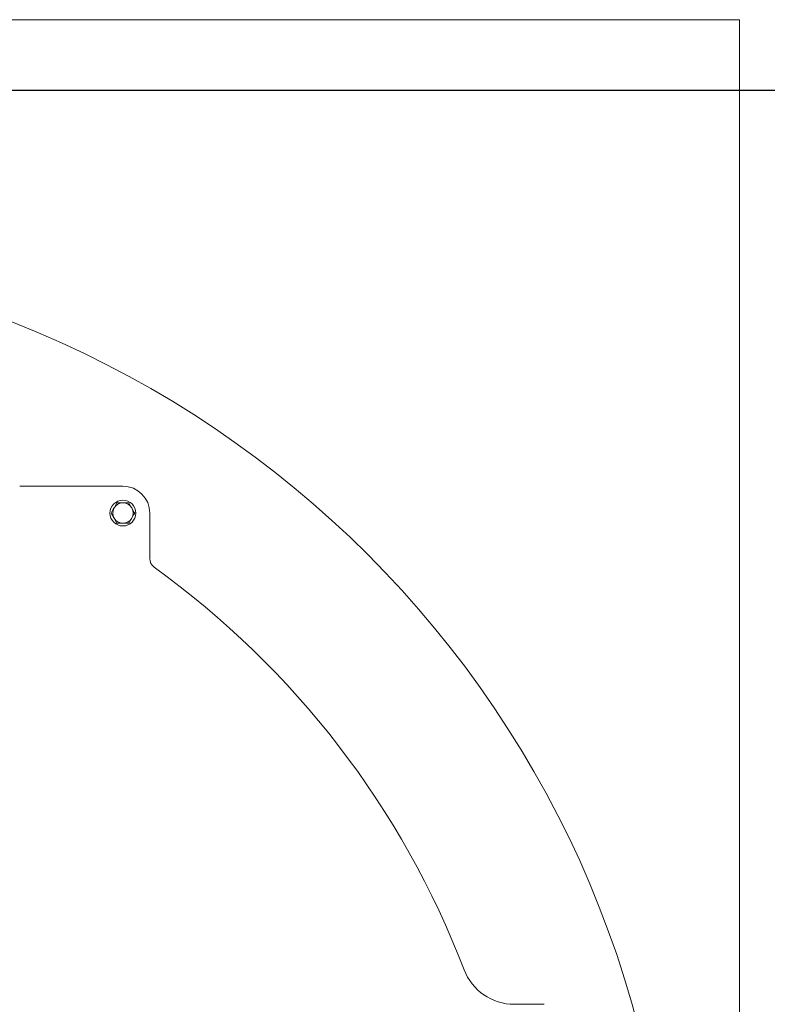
# Model space of a CAD drawing. Header units: millimetres. Extents: x 0 to 1189, y 0 to 841.
# Tile 25 of 27: x 1026 to 1095, y 665 to 756. Entities that reach past the tile are written whole.
import ezdxf

# ---------------------------------------------------------------- set-up
doc = ezdxf.new("R2010")
doc.units = ezdxf.units.MM
doc.layers.add('1', color=7, linetype='CONTINUOUS', true_color=0xffffff)
doc.layers.add('200', color=7, linetype='CONTINUOUS', true_color=0xffffff)

# ---------------------------------------------------------------- blocks, each defined once
blk = doc.blocks.new('DimnDraft3D55')
at = {"layer": '200', "color": 27, "linetype": 'Continuous', "lineweight": 25}
blk.add_line((990.08, 749.511), (1132.304, 749.511), dxfattribs=at)

msp = doc.modelspace()

# ---------------------------------------------------------------- linework, layer by layer
at = {"layer": '1', "color": 18, "linetype": 'Continuous', "lineweight": 18}
for p, q in [((1035.38, 712.684), (1025.791, 712.684)), ((1037.88, 705.955), (1037.88, 710.184)), ((1074.53, 664.511), (1071.756, 664.511))]:
    msp.add_line(p, q, dxfattribs=at)
msp.add_circle((990.08, 638.261), 96.25, dxfattribs=at)
at = {"layer": '1', "color": 18, "linetype": 'Continuous', "lineweight": 18, "extrusion": (0, 0, -1)}
msp.add_circle((-1035.38, 710.184), 1.2, dxfattribs=at)
at = {"layer": '1', "color": 18, "linetype": 'Continuous', "lineweight": 18}
for centre, radius, start, end in [((1035.38, 710.184), 2.5, 0, 90), ((1035.38, 710.184), 0.95, 150, 210), ((1035.38, 710.184), 0.95, 90, 150), ((1035.38, 710.184), 0.95, 30, 90), ((1035.38, 710.184), 0.95, 330, 30), ((1035.38, 710.184), 0.95, 210, 270), ((1035.38, 710.184), 0.95, 270, 330), ((990.08, 638.261), 82.45, 20.93736, 54.21246)]:
    msp.add_arc(centre, radius, start, end, dxfattribs=at)
at = {"layer": '1', "color": 18, "linetype": 'Continuous', "lineweight": 18, "extrusion": (0, 0, -1)}
for centre, radius, start, end in [((-1038.88, 705.955), 1, 305.78754, 360), ((-1071.756, 669.511), 5, 270, 339.06264)]:
    msp.add_arc(centre, radius, start, end, dxfattribs=at)
at = {"layer": '1', "color": 18, "linetype": 'Continuous', "lineweight": 18}
for points, knots in [([(1034.283, 710.184), (1034.328, 710.26), (1034.372, 710.338), (1034.464, 710.497), (1034.511, 710.578), (1034.557, 710.659)], [0, 0, 0, 0, 0.5, 0.5, 1, 1, 1, 1]), ([(1034.557, 710.659), (1034.604, 710.739), (1034.65, 710.819), (1034.741, 710.977), (1034.787, 711.056), (1034.832, 711.134)], [0, 0, 0, 0, 0.5, 0.5, 1, 1, 1, 1]), ([(1034.832, 711.134), (1034.921, 711.134), (1035.012, 711.134), (1035.194, 711.134), (1035.287, 711.134), (1035.38, 711.134)], [0, 0, 0, 0, 0.5, 0.5, 1, 1, 1, 1]), ([(1035.38, 711.134), (1035.427, 711.134), (1035.473, 711.134), (1035.566, 711.134), (1035.612, 711.134), (1035.749, 711.134), (1035.839, 711.134), (1035.929, 711.134)], [0, 0, 0, 0, 0.25, 0.25, 0.5, 0.5, 1, 1, 1, 1]), ([(1035.929, 711.134), (1035.974, 711.056), (1036.019, 710.978), (1036.11, 710.819), (1036.156, 710.74), (1036.203, 710.659)], [0, 0, 0, 0, 0.5, 0.5, 1, 1, 1, 1]), ([(1036.203, 710.659), (1036.226, 710.618), (1036.25, 710.578), (1036.296, 710.498), (1036.319, 710.458), (1036.387, 710.339), (1036.432, 710.261), (1036.477, 710.184)], [0, 0, 0, 0, 0.25, 0.25, 0.5, 0.5, 1, 1, 1, 1]), ([(1034.557, 709.709), (1034.534, 709.749), (1034.511, 709.789), (1034.465, 709.869), (1034.442, 709.909), (1034.373, 710.028), (1034.328, 710.106), (1034.283, 710.184)], [0, 0, 0, 0, 0.25, 0.25, 0.5, 0.5, 1, 1, 1, 1]), ([(1034.832, 709.234), (1034.787, 709.311), (1034.742, 709.39), (1034.65, 709.548), (1034.604, 709.628), (1034.557, 709.709)], [0, 0, 0, 0, 0.5, 0.5, 1, 1, 1, 1]), ([(1036.203, 709.709), (1036.157, 709.628), (1036.11, 709.547), (1036.018, 709.388), (1035.973, 709.31), (1035.929, 709.234)], [0, 0, 0, 0, 0.5, 0.5, 1, 1, 1, 1]), ([(1036.477, 710.184), (1036.433, 710.106), (1036.387, 710.027), (1036.295, 709.869), (1036.249, 709.789), (1036.203, 709.709)], [0, 0, 0, 0, 0.5, 0.5, 1, 1, 1, 1]), ([(1035.38, 709.234), (1035.334, 709.234), (1035.287, 709.234), (1035.194, 709.234), (1035.148, 709.234), (1035.011, 709.234), (1034.921, 709.234), (1034.832, 709.234)], [0, 0, 0, 0, 0.25, 0.25, 0.5, 0.5, 1, 1, 1, 1]), ([(1035.929, 709.234), (1035.839, 709.234), (1035.749, 709.234), (1035.566, 709.234), (1035.474, 709.234), (1035.38, 709.234)], [0, 0, 0, 0, 0.5, 0.5, 1, 1, 1, 1])]:
    msp.add_open_spline(points, degree=3, knots=knots, dxfattribs=at)
at = {"layer": '200', "color": 161, "linetype": 'Continuous', "lineweight": 18}
for q in [(887.48, 756.061), (1092.68, 515.661)]:
    msp.add_line((1092.68, 756.061), q, dxfattribs=at)

# ---------------------------------------------------------------- block references
at = {"layer": '200', "color": 35, "linetype": 'Continuous', "lineweight": 25}
msp.add_blockref('DimnDraft3D55', (0, 0), dxfattribs=at)

doc.saveas('drawing.dxf')
